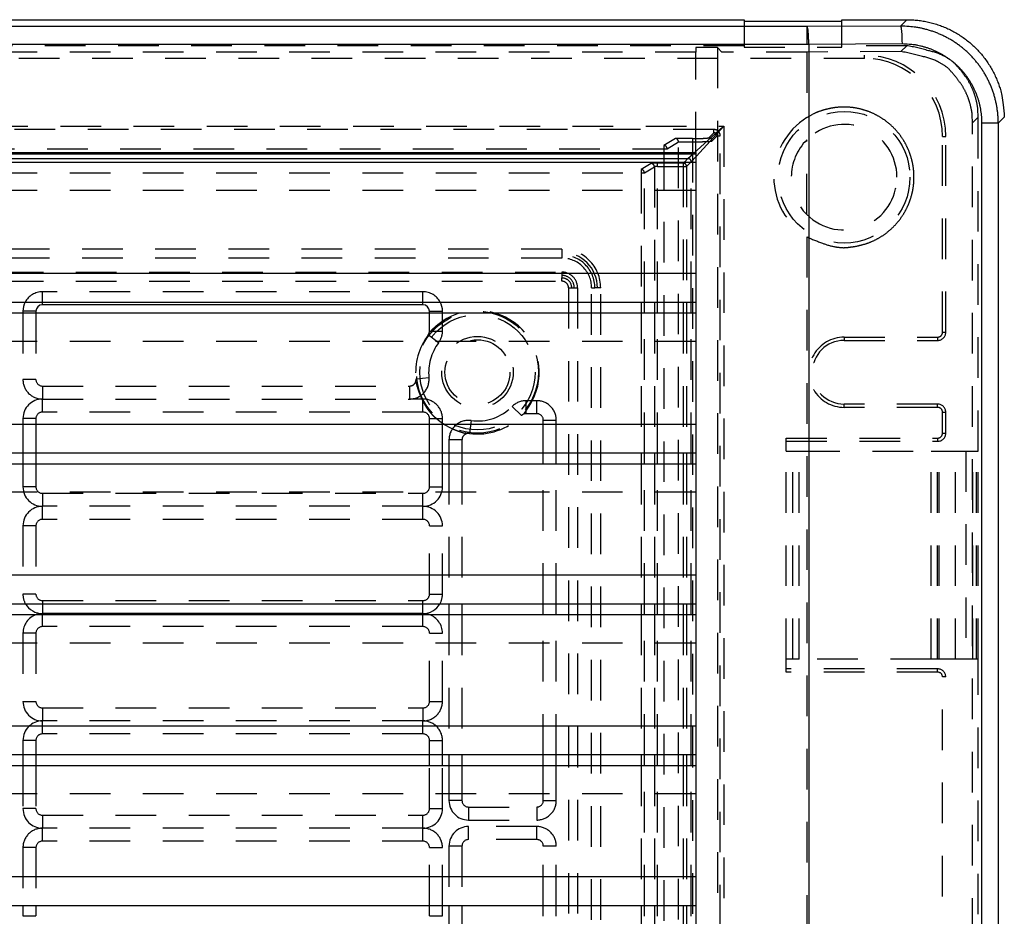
# Model space of a CAD drawing. Extents: x 4.4 to 23.4, y 0.5 to 15.
# Tile 14 of 19: x 8.7 to 11.7, y 6.3 to 9.1. Entities that reach past the tile are written whole.
import ezdxf

# ---------------------------------------------------------------- set-up
doc = ezdxf.new("R2010")
doc.units = 0
doc.linetypes.add('HIDDEN', pattern=[0.1875, 0.125, -0.0625])
doc.layers.add('ACSRY', color=30, linetype='CONTINUOUS')

msp = doc.modelspace()

# ---------------------------------------------------------------- linework, layer by layer
at = {"layer": 'ACSRY', "color": 30, "linetype": 'CONTINUOUS'}
for p, q in [((4.6542, 9.079), (10.9196, 9.079)), ((11.1135, 9.058), (4.9608, 9.058)), ((10.9196, 9.079), (10.9196, 9.0748)), ((10.9196, 9.0748), (11.2196, 9.0748)), ((11.4003, 9.0593), (11.1135, 9.058)), ((11.1135, 9.0031), (11.1135, 9.058)), ((11.2196, 9.0748), (11.2196, 9.079)), ((11.2196, 9.079), (11.42, 9.079)), ((11.42, 9.079), (11.4003, 9.0593)), ((11.1135, 9.0031), (4.9608, 9.0031)), ((11.1183, 9.0031), (11.1135, 9.0031)), ((11.4051, 9.0044), (11.1183, 9.0031)), ((11.1183, 9.0031), (11.1183, 2.8609)), ((11.701, 8.7609), (11.6509, 8.7609)), ((11.6509, 3.1032), (11.6509, 8.7609)), ((11.7196, 8.7794), (11.701, 8.7609)), ((11.701, 8.7609), (11.701, 3.1032)), ((6.2271, 8.6702), (10.7711, 8.6702)), ((8.0681, 8.666), (10.7711, 8.666)), ((10.747, 8.6519), (10.7625, 8.666)), ((10.7711, 8.6702), (10.7711, 8.2978)), ((8.0681, 8.6519), (10.747, 8.6519)), ((8.0681, 8.6408), (10.7711, 8.6408)), ((10.747, 8.6519), (10.7359, 8.6408)), ((10.757, 8.6419), (10.7559, 8.6408)), ((10.7711, 8.6574), (10.757, 8.6419)), ((10.757, 8.6408), (10.757, 8.6419)), ((10.7711, 8.2978), (5.8547, 8.2978)), ((8.0681, 8.2101), (10.7711, 8.2101)), ((8.7621, 8.202), (8.7621, 8.2101)), ((9.9321, 8.202), (9.9321, 8.2101)), ((10.603, 8.2101), (10.603, 8.1768)), ((10.613, 8.1768), (10.613, 8.2101)), ((10.6438, 8.2101), (10.6438, 8.1768)), ((10.6537, 8.1768), (10.6537, 8.2101)), ((10.7326, 8.2101), (10.7326, 8.1768)), ((10.7426, 8.2101), (10.7426, 8.1768)), ((10.757, 8.1768), (10.757, 8.2101)), ((10.7711, 8.2101), (10.7711, 7.8338)), ((8.0681, 8.1768), (10.7711, 8.1768)), ((8.7421, 8.182), (8.7021, 8.182)), ((8.7021, 8.182), (8.7021, 8.1768)), ((8.7421, 8.182), (8.7421, 8.1768)), ((9.9321, 8.202), (8.7621, 8.202)), ((9.9521, 8.1768), (9.9521, 8.182)), ((9.9521, 8.182), (9.9921, 8.182)), ((9.9921, 8.1768), (9.9921, 8.182)), ((10.7711, 7.8338), (5.3907, 7.8338)), ((8.0681, 7.7461), (10.7711, 7.7461)), ((8.7021, 7.7461), (8.7021, 7.7128)), ((8.7421, 7.7461), (8.7421, 7.7128)), ((9.9521, 7.7128), (9.9521, 7.7461)), ((9.9921, 7.7128), (9.9921, 7.7461)), ((10.0121, 7.7461), (10.0121, 7.7128)), ((10.0521, 7.7461), (10.0521, 7.7128)), ((10.3021, 7.7128), (10.3021, 7.7461)), ((10.3421, 7.7128), (10.3421, 7.7461)), ((10.603, 7.7461), (10.603, 7.7128)), ((10.613, 7.7128), (10.613, 7.7461)), ((10.6438, 7.7461), (10.6438, 7.7128)), ((10.6537, 7.7128), (10.6537, 7.7461)), ((10.7326, 7.7461), (10.7326, 7.7128)), ((10.7426, 7.7461), (10.7426, 7.7128)), ((10.757, 7.7128), (10.757, 7.7461)), ((10.7711, 7.7461), (10.7711, 7.3698)), ((8.0681, 7.7128), (10.7711, 7.7128)), ((10.7711, 7.3698), (5.3031, 7.3698)), ((8.0681, 7.2821), (10.7711, 7.2821)), ((8.7621, 7.2821), (8.7621, 7.252)), ((9.9321, 7.252), (9.9321, 7.2821)), ((10.0121, 7.2821), (10.0121, 7.2488)), ((10.0521, 7.2821), (10.0521, 7.2488)), ((10.3021, 7.2488), (10.3021, 7.2821)), ((10.3421, 7.2488), (10.3421, 7.2821)), ((10.603, 7.2821), (10.603, 7.2488)), ((10.613, 7.2488), (10.613, 7.2821)), ((10.6438, 7.2821), (10.6438, 7.2488)), ((10.6537, 7.2488), (10.6537, 7.2821)), ((10.7326, 7.2821), (10.7326, 7.2488)), ((10.7426, 7.2821), (10.7426, 7.2488)), ((10.757, 7.2488), (10.757, 7.2821)), ((10.7711, 7.2821), (10.7711, 6.9058)), ((8.0681, 7.2488), (10.7711, 7.2488)), ((9.9321, 7.252), (8.7621, 7.252)), ((8.7621, 7.2488), (8.7621, 7.252)), ((9.9321, 7.2488), (9.9321, 7.252)), ((10.7711, 6.9058), (5.3031, 6.9058)), ((8.0681, 6.8181), (10.7711, 6.8181)), ((8.7021, 6.8181), (8.7021, 6.7848)), ((8.7421, 6.8181), (8.7421, 6.7848)), ((9.9521, 6.7848), (9.9521, 6.8181)), ((9.9921, 6.7848), (9.9921, 6.8181)), ((10.0121, 6.8181), (10.0121, 6.7848)), ((10.0521, 6.8181), (10.0521, 6.7848)), ((10.3021, 6.7848), (10.3021, 6.8181)), ((10.3421, 6.7848), (10.3421, 6.8181)), ((10.603, 6.8181), (10.603, 6.7848)), ((10.613, 6.7848), (10.613, 6.8181)), ((10.6438, 6.8181), (10.6438, 6.7848)), ((10.6537, 6.7848), (10.6537, 6.8181)), ((10.7326, 6.8181), (10.7326, 6.7848)), ((10.7426, 6.8181), (10.7426, 6.7848)), ((10.757, 6.7848), (10.757, 6.8181)), ((10.7711, 6.8181), (10.7711, 6.4418)), ((8.0681, 6.7848), (10.7711, 6.7848)), ((10.7711, 6.4418), (5.3031, 6.4418)), ((8.0681, 6.3541), (10.7711, 6.3541)), ((8.7021, 6.3541), (8.7021, 6.322)), ((8.7421, 6.3541), (8.7421, 6.322)), ((9.9521, 6.322), (9.9521, 6.3541)), ((9.9921, 6.322), (9.9921, 6.3541)), ((10.0121, 6.3541), (10.0121, 6.3208)), ((10.0521, 6.3541), (10.0521, 6.3208)), ((10.3021, 6.3208), (10.3021, 6.3541)), ((10.3421, 6.3208), (10.3421, 6.3541)), ((10.603, 6.3541), (10.603, 6.3208)), ((10.613, 6.3208), (10.613, 6.3541)), ((10.6438, 6.3541), (10.6438, 6.3208)), ((10.6537, 6.3208), (10.6537, 6.3541)), ((10.7326, 6.3541), (10.7326, 6.3208)), ((10.7426, 6.3541), (10.7426, 6.3208)), ((10.757, 6.3208), (10.757, 6.3541)), ((10.7711, 6.3541), (10.7711, 5.9778)), ((8.7021, 6.322), (8.7421, 6.322)), ((9.9521, 6.322), (9.9921, 6.322))]:
    msp.add_line(p, q, dxfattribs=at)
at = {"layer": 'ACSRY', "color": 30, "linetype": 'HIDDEN'}
for p, q in [((10.9196, 9.0748), (10.9196, 8.9947)), ((11.2196, 8.9947), (11.2196, 9.0748)), ((10.9196, 8.9989), (4.6544, 8.9989)), ((10.7711, 8.9931), (10.7711, 8.9794)), ((10.8373, 8.9931), (10.7711, 8.9931)), ((10.8511, 8.9794), (10.8373, 8.9931)), ((10.8373, 8.9931), (10.8373, 2.8709)), ((10.9196, 8.9947), (11.2196, 8.9947)), ((11.4198, 8.9989), (11.2196, 8.9989)), ((11.4016, 8.9807), (11.4198, 8.9989)), ((10.7711, 8.9794), (8.0681, 8.9794)), ((10.7711, 8.6702), (10.7711, 8.9794)), ((11.1124, 8.9794), (10.8511, 8.9794)), ((11.4016, 8.9807), (11.1124, 8.9794)), ((11.1124, 8.9794), (11.1124, 8.7779)), ((11.2896, 8.96), (11.2896, 8.97)), ((11.2896, 8.96), (4.7846, 8.96)), ((5.2173, 8.7518), (10.8569, 8.7518)), ((10.7625, 8.666), (10.8569, 8.7518)), ((10.8569, 8.7518), (10.7711, 8.6574)), ((10.8569, 8.7518), (10.8569, 3.1122)), ((11.6395, 8.7792), (11.6223, 8.762)), ((11.6223, 3.102), (11.6223, 8.762)), ((11.6395, 7.752), (11.6395, 8.7792)), ((10.8264, 8.7413), (5.2478, 8.7413)), ((10.8264, 8.7313), (10.811, 8.7159)), ((10.8364, 8.7213), (10.821, 8.7059)), ((10.8264, 8.7313), (10.8264, 8.7413)), ((10.8364, 8.7213), (10.8464, 8.7213)), ((10.8464, 3.1427), (10.8464, 8.7213)), ((11.5296, 8.72), (11.5396, 8.72)), ((11.5296, 8.1175), (11.5296, 8.72)), ((11.5396, 8.1175), (11.5396, 8.72)), ((10.7087, 8.7134), (10.6728, 8.6919)), ((10.6728, 8.6919), (10.6728, 8.6819)), ((10.6828, 8.6819), (10.7179, 8.7029)), ((10.7611, 8.7134), (10.7087, 8.7134)), ((10.7179, 8.7034), (10.7611, 8.7034)), ((10.7179, 3.1611), (10.7179, 8.7029)), ((10.7611, 8.7134), (10.7611, 8.7034)), ((10.7611, 8.7034), (10.7611, 3.1606)), ((11.1124, 8.4794), (11.1124, 8.7096)), ((5.4014, 8.6819), (10.6728, 8.6819)), ((10.6728, 8.6819), (10.6828, 8.6819)), ((10.6728, 8.6819), (10.6728, 3.1821)), ((10.6338, 8.6365), (10.603, 8.6181)), ((10.7326, 8.6375), (10.6537, 8.6375)), ((10.6537, 8.6275), (10.6537, 8.6375)), ((10.7359, 8.6408), (10.7326, 8.6375)), ((10.7326, 8.6375), (10.7326, 8.6275)), ((10.7559, 8.6408), (10.7426, 8.6275)), ((10.757, 8.2101), (10.757, 8.6408)), ((5.4712, 8.6081), (10.603, 8.6081)), ((10.603, 8.6181), (10.603, 8.6081)), ((10.603, 8.6081), (10.613, 8.6081)), ((10.603, 8.6081), (10.603, 8.2101)), ((10.613, 8.6081), (10.6438, 8.6265)), ((10.613, 8.2101), (10.613, 8.6081)), ((10.6438, 8.6265), (10.6438, 8.2101)), ((10.6537, 8.6275), (10.7326, 8.6275)), ((10.6537, 8.2101), (10.6537, 8.6275)), ((10.7326, 8.6275), (10.7426, 8.6275)), ((10.7326, 8.6275), (10.7326, 8.2101)), ((10.7426, 8.6275), (10.7426, 8.2101)), ((10.7711, 8.5531), (8.0681, 8.5531)), ((11.1124, 8.4112), (11.1124, 3.4529)), ((10.3591, 8.3735), (5.7151, 8.3735)), ((10.3591, 8.3735), (10.3591, 8.3635)), ((10.3591, 8.3635), (10.3591, 8.3556)), ((10.3591, 8.3456), (5.7151, 8.3456)), ((10.3591, 8.3556), (10.3591, 8.3456)), ((5.7151, 8.3024), (10.3591, 8.3024)), ((10.3591, 8.3024), (10.3591, 8.2924)), ((10.7711, 8.2978), (10.7711, 8.2101)), ((5.7151, 8.2745), (10.3591, 8.2745)), ((10.3591, 8.2924), (10.3591, 8.2845)), ((10.3591, 8.2745), (10.3591, 8.2845)), ((8.7621, 8.2101), (8.7621, 8.242)), ((9.9321, 8.242), (8.7621, 8.242)), ((9.9321, 8.2101), (9.9321, 8.242)), ((10.3796, 8.254), (10.3896, 8.254)), ((10.3796, 8.254), (10.3796, 3.61)), ((10.3896, 8.254), (10.3975, 8.254)), ((10.3975, 8.254), (10.4075, 8.254)), ((10.4075, 8.254), (10.4075, 3.61)), ((10.4507, 8.254), (10.4607, 8.254)), ((10.4507, 3.61), (10.4507, 8.254)), ((10.4686, 8.254), (10.4607, 8.254)), ((10.4786, 8.254), (10.4686, 8.254)), ((10.4786, 3.61), (10.4786, 8.254)), ((8.7021, 8.1768), (8.7021, 7.972)), ((8.7421, 8.1768), (8.7421, 7.972)), ((9.9521, 8.1212), (9.9521, 8.1768)), ((9.9921, 8.1212), (9.9921, 8.1768)), ((10.603, 8.1768), (10.603, 7.7461)), ((10.613, 7.7461), (10.613, 8.1768)), ((10.6438, 8.1768), (10.6438, 7.7461)), ((10.6537, 7.7461), (10.6537, 8.1768)), ((10.7326, 8.1768), (10.7326, 7.7461)), ((10.7426, 8.1768), (10.7426, 7.7461)), ((10.757, 7.7461), (10.757, 8.1768)), ((9.9521, 8.1212), (9.9921, 8.1212)), ((11.5296, 8.1175), (11.5396, 8.1175)), ((10.7711, 8.0891), (8.0681, 8.0891)), ((9.98, 8.085), (9.9481, 8.1091)), ((11.2271, 8.1025), (11.2271, 8.0925)), ((11.2271, 8.1025), (11.5146, 8.1025)), ((11.2271, 8.0925), (11.5146, 8.0925)), ((11.5146, 8.1025), (11.5146, 8.0925)), ((8.7421, 7.972), (8.7021, 7.972)), ((9.9107, 7.9742), (9.9505, 7.9784)), ((8.7621, 7.952), (9.8908, 7.952)), ((8.7621, 7.952), (8.7621, 7.912)), ((9.8908, 7.952), (9.8908, 7.912)), ((8.7621, 7.872), (8.7621, 7.912)), ((8.7621, 7.912), (9.8908, 7.912)), ((9.9321, 7.912), (9.8908, 7.912)), ((9.9321, 7.872), (9.9321, 7.912)), ((10.2491, 7.867), (10.2491, 7.907)), ((10.2821, 7.907), (10.2491, 7.907)), ((10.2821, 7.867), (10.2821, 7.907)), ((9.9321, 7.872), (8.7621, 7.872)), ((10.2349, 7.8611), (10.2064, 7.8892)), ((11.5146, 7.8965), (11.2271, 7.8965)), ((11.2271, 7.8865), (11.2271, 7.8965)), ((11.5146, 7.8865), (11.2271, 7.8865)), ((11.5146, 7.8865), (11.5146, 7.8965)), ((11.5296, 7.8715), (11.5396, 7.8715)), ((11.5296, 7.807), (11.5296, 7.8715)), ((11.5396, 7.807), (11.5396, 7.8715)), ((8.7421, 7.852), (8.7021, 7.852)), ((8.7021, 7.852), (8.7021, 7.7461)), ((8.7421, 7.852), (8.7421, 7.7461)), ((9.9521, 7.7461), (9.9521, 7.852)), ((9.9521, 7.852), (9.9921, 7.852)), ((9.9921, 7.7461), (9.9921, 7.852)), ((10.08, 7.8458), (10.0747, 7.8061)), ((10.2821, 7.867), (10.2491, 7.867)), ((10.3021, 7.7461), (10.3021, 7.847)), ((10.3021, 7.847), (10.3421, 7.847)), ((10.3421, 7.7461), (10.3421, 7.847)), ((10.7711, 7.8338), (10.7711, 7.7461)), ((10.0521, 7.7863), (10.0121, 7.7863)), ((10.0121, 7.7863), (10.0121, 7.7461)), ((10.0521, 7.7863), (10.0521, 7.7461)), ((11.0491, 7.752), (11.0491, 7.792)), ((11.0491, 7.792), (11.5146, 7.792)), ((11.0491, 7.782), (11.5146, 7.782)), ((11.5146, 7.792), (11.5146, 7.782)), ((11.5296, 7.807), (11.5396, 7.807)), ((11.0491, 7.752), (11.0691, 7.752)), ((11.0491, 7.112), (11.0491, 7.752)), ((11.0691, 7.752), (11.0891, 7.752)), ((11.0691, 7.112), (11.0691, 7.752)), ((11.0891, 7.752), (11.4946, 7.752)), ((11.0891, 7.112), (11.0891, 7.752)), ((11.4946, 7.752), (11.5143, 7.752)), ((11.4946, 7.112), (11.4946, 7.752)), ((11.5143, 7.752), (11.519, 7.752)), ((11.5143, 7.112), (11.5143, 7.752)), ((11.519, 7.752), (11.5693, 7.752)), ((11.519, 7.112), (11.519, 7.752)), ((11.5693, 7.752), (11.6331, 7.752)), ((11.5693, 7.112), (11.5693, 7.752)), ((11.6016, 7.752), (11.6016, 7.112)), ((11.6231, 7.112), (11.6231, 7.752)), ((11.6338, 7.752), (11.6395, 7.752)), ((11.6338, 7.112), (11.6338, 7.752)), ((11.6395, 7.112), (11.6395, 7.752)), ((8.7021, 7.7128), (8.7021, 7.642)), ((8.7421, 7.7128), (8.7421, 7.642)), ((9.9521, 7.642), (9.9521, 7.7128)), ((9.9921, 7.642), (9.9921, 7.7128)), ((10.0121, 7.7128), (10.0121, 7.2821)), ((10.0521, 7.7128), (10.0521, 7.2821)), ((10.3021, 7.2821), (10.3021, 7.7128)), ((10.3421, 7.2821), (10.3421, 7.7128)), ((10.603, 7.7128), (10.603, 7.2821)), ((10.613, 7.2821), (10.613, 7.7128)), ((10.6438, 7.7128), (10.6438, 7.2821)), ((10.6537, 7.2821), (10.6537, 7.7128)), ((10.7326, 7.7128), (10.7326, 7.2821)), ((10.7426, 7.7128), (10.7426, 7.2821)), ((10.757, 7.2821), (10.757, 7.7128)), ((8.7421, 7.642), (8.7021, 7.642)), ((9.9521, 7.642), (9.9921, 7.642)), ((10.7711, 7.6251), (8.0681, 7.6251)), ((8.7621, 7.622), (9.9321, 7.622)), ((8.7621, 7.622), (8.7621, 7.582)), ((9.9321, 7.582), (9.9321, 7.622)), ((9.9321, 7.582), (8.7621, 7.582)), ((8.7621, 7.542), (8.7621, 7.582)), ((9.9321, 7.542), (9.9321, 7.582)), ((9.9321, 7.542), (8.7621, 7.542)), ((8.7421, 7.522), (8.7021, 7.522)), ((8.7021, 7.522), (8.7021, 7.312)), ((8.7421, 7.522), (8.7421, 7.312)), ((9.9521, 7.312), (9.9521, 7.522)), ((9.9521, 7.522), (9.9921, 7.522)), ((9.9921, 7.312), (9.9921, 7.522)), ((10.7711, 7.3698), (10.7711, 7.2821)), ((8.7421, 7.312), (8.7021, 7.312)), ((9.9521, 7.312), (9.9921, 7.312)), ((8.7621, 7.292), (9.9321, 7.292)), ((8.7621, 7.292), (8.7621, 7.2821)), ((9.9321, 7.2821), (9.9321, 7.292)), ((8.7621, 7.212), (8.7621, 7.2488)), ((9.9321, 7.212), (9.9321, 7.2488)), ((10.0121, 7.2488), (10.0121, 6.8181)), ((10.0521, 7.2488), (10.0521, 6.8181)), ((10.3021, 6.8181), (10.3021, 7.2488)), ((10.3421, 6.8181), (10.3421, 7.2488)), ((10.603, 7.2488), (10.603, 6.8181)), ((10.613, 6.8181), (10.613, 7.2488)), ((10.6438, 7.2488), (10.6438, 6.8181)), ((10.6537, 6.8181), (10.6537, 7.2488)), ((10.7326, 7.2488), (10.7326, 6.8181)), ((10.7426, 7.2488), (10.7426, 6.8181)), ((10.757, 6.8181), (10.757, 7.2488)), ((9.9321, 7.212), (8.7621, 7.212)), ((8.7421, 7.192), (8.7021, 7.192)), ((8.7021, 7.192), (8.7021, 6.982)), ((8.7421, 7.192), (8.7421, 6.982)), ((9.9521, 6.982), (9.9521, 7.192)), ((9.9521, 7.192), (9.9921, 7.192)), ((9.9921, 6.982), (9.9921, 7.192)), ((10.7711, 7.1611), (8.0681, 7.1611)), ((11.0491, 7.072), (11.0491, 7.112)), ((11.0691, 7.112), (11.0491, 7.112)), ((11.0891, 7.112), (11.0691, 7.112)), ((11.4946, 7.112), (11.0891, 7.112)), ((11.5143, 7.112), (11.4946, 7.112)), ((11.519, 7.112), (11.5143, 7.112)), ((11.5693, 7.112), (11.519, 7.112)), ((11.6331, 7.112), (11.5693, 7.112)), ((11.6395, 7.112), (11.6338, 7.112)), ((11.6395, 4.752), (11.6395, 7.112)), ((11.5146, 7.082), (11.0491, 7.082)), ((11.5146, 7.072), (11.0491, 7.072)), ((11.5146, 7.072), (11.5146, 7.082)), ((11.5396, 7.057), (11.5296, 7.057)), ((11.5296, 4.807), (11.5296, 7.057)), ((8.7021, 6.982), (8.7421, 6.982)), ((9.9521, 6.982), (9.9921, 6.982)), ((8.7621, 6.962), (9.9321, 6.962)), ((8.7621, 6.962), (8.7621, 6.922)), ((9.9321, 6.962), (9.9321, 6.922)), ((9.9321, 6.922), (8.7621, 6.922)), ((8.7621, 6.882), (8.7621, 6.922)), ((9.9321, 6.882), (9.9321, 6.922)), ((10.7711, 6.9058), (10.7711, 6.8181)), ((9.9321, 6.882), (8.7621, 6.882)), ((8.7421, 6.862), (8.7021, 6.862)), ((8.7021, 6.862), (8.7021, 6.8181)), ((8.7421, 6.862), (8.7421, 6.8181)), ((9.9521, 6.8181), (9.9521, 6.862)), ((9.9521, 6.862), (9.9921, 6.862)), ((9.9921, 6.8181), (9.9921, 6.862)), ((8.7021, 6.7848), (8.7021, 6.652)), ((8.7421, 6.7848), (8.7421, 6.652)), ((9.9521, 6.652), (9.9521, 6.7848)), ((9.9921, 6.652), (9.9921, 6.7848)), ((10.0121, 6.7848), (10.0121, 6.677)), ((10.0521, 6.7848), (10.0521, 6.677)), ((10.3021, 6.677), (10.3021, 6.7848)), ((10.3421, 6.677), (10.3421, 6.7848)), ((10.603, 6.7848), (10.603, 6.3541)), ((10.613, 6.3541), (10.613, 6.7848)), ((10.6438, 6.7848), (10.6438, 6.3541)), ((10.6537, 6.3541), (10.6537, 6.7848)), ((10.7326, 6.7848), (10.7326, 6.3541)), ((10.7426, 6.7848), (10.7426, 6.3541)), ((10.757, 6.3541), (10.757, 6.7848)), ((10.7711, 6.6971), (8.0681, 6.6971)), ((10.0521, 6.677), (10.0121, 6.677)), ((10.3021, 6.677), (10.3421, 6.677)), ((8.7421, 6.652), (8.7021, 6.652)), ((8.7621, 6.632), (9.9321, 6.632)), ((8.7621, 6.632), (8.7621, 6.592)), ((9.9321, 6.592), (9.9321, 6.632)), ((9.9521, 6.652), (9.9921, 6.652)), ((10.0721, 6.657), (10.2821, 6.657)), ((10.0721, 6.657), (10.0721, 6.617)), ((10.2821, 6.657), (10.2821, 6.617)), ((10.0721, 6.617), (10.2821, 6.617)), ((9.9321, 6.592), (8.7621, 6.592)), ((8.7621, 6.552), (8.7621, 6.592)), ((9.9321, 6.552), (9.9321, 6.592)), ((10.0721, 6.557), (10.0721, 6.597)), ((10.2821, 6.597), (10.0721, 6.597)), ((10.2821, 6.557), (10.2821, 6.597)), ((9.9321, 6.552), (8.7621, 6.552)), ((10.2821, 6.557), (10.0721, 6.557)), ((8.7421, 6.532), (8.7021, 6.532)), ((8.7021, 6.532), (8.7021, 6.3541)), ((8.7421, 6.532), (8.7421, 6.3541)), ((9.9521, 6.3541), (9.9521, 6.532)), ((9.9521, 6.532), (9.9921, 6.532)), ((9.9921, 6.3541), (9.9921, 6.532)), ((10.0521, 6.537), (10.0121, 6.537)), ((10.0121, 6.537), (10.0121, 6.3541)), ((10.0521, 6.537), (10.0521, 6.3541)), ((10.3021, 6.3541), (10.3021, 6.537)), ((10.3421, 6.537), (10.3021, 6.537)), ((10.3421, 6.3541), (10.3421, 6.537)), ((10.7711, 6.4418), (10.7711, 6.3541)), ((10.0121, 6.3208), (10.0121, 5.8901)), ((10.0521, 6.3208), (10.0521, 5.8901)), ((10.3021, 5.8901), (10.3021, 6.3208)), ((10.3421, 5.8901), (10.3421, 6.3208)), ((10.603, 6.3208), (10.603, 5.8901)), ((10.613, 5.8901), (10.613, 6.3208)), ((10.6438, 6.3208), (10.6438, 5.8901)), ((10.6537, 5.8901), (10.6537, 6.3208)), ((10.7326, 6.3208), (10.7326, 5.8901)), ((10.7426, 6.3208), (10.7426, 5.8901)), ((10.757, 5.8901), (10.757, 6.3208))]:
    msp.add_line(p, q, dxfattribs=at)
at = {"layer": 'ACSRY', "color": 30, "linetype": 'CONTINUOUS'}
for points in [[(11.1183, 9.0031), (11.1182, 9.0096, 0.002923), (11.1181, 9.0161, 0.002642), (11.1179, 9.0227, 0.002873), (11.1176, 9.0292, 0.003973), (11.1172, 9.0354, 0.003897), (11.1168, 9.0409, 0.002237), (11.1164, 9.0457, 0.006628), (11.1157, 9.0501, 0.019605), (11.1148, 9.0541, 0.024137), (11.1135, 9.058, 0.023546)], [(11.4003, 9.0593), (11.4009, 9.0586, -0.155035), (11.4015, 9.0571, -0.042618), (11.402, 9.0547, -0.021103), (11.4026, 9.0514, -0.014765), (11.4031, 9.047, -0.007664), (11.4036, 9.0423, -0.003086), (11.4041, 9.0374, -0.006549), (11.4044, 9.0305, -0.007866), (11.4048, 9.0194, -0.003465), (11.4051, 9.0044, -0.001746)], [(11.701, 8.7609), (11.7008, 8.7727, 0.009817), (11.7001, 8.7844, 0.009871), (11.6989, 8.7961, 0.009837), (11.6973, 8.8078, 0.009773), (11.6952, 8.8194, 0.00975), (11.6926, 8.8309, 0.009746), (11.6896, 8.8424, 0.009754), (11.6862, 8.8536, 0.009777), (11.6823, 8.8648, 0.009825), (11.678, 8.8757, 0.009906), (11.6732, 8.8865, 0.009944), (11.6681, 8.8971, 0.009944), (11.6624, 8.9075, 0.009909), (11.6564, 8.9176, 0.009832), (11.65, 8.9275, 0.009791), (11.6433, 8.9372, 0.009774), (11.6361, 8.9465, 0.009771), (11.6286, 8.9556, 0.00978), (11.6207, 8.9643, 0.009814), (11.6125, 8.9728, 0.00988), (11.604, 8.9809, 0.009892), (11.5951, 8.9887, 0.009847), (11.586, 8.9961, 0.00981), (11.5766, 9.0031, 0.009777), (11.5669, 9.0098, 0.009729), (11.5569, 9.0161, 0.009665), (11.5467, 9.0219, 0.009759), (11.5363, 9.0274, 0.00999), (11.5257, 9.0325, 0.009748), (11.5149, 9.0371, 0.009143), (11.504, 9.0413, 0.010019), (11.4928, 9.0451, 0.011806), (11.4812, 9.0484, 0.008963), (11.4702, 9.0513, 0.00312), (11.4601, 9.0537, 0.012516), (11.4471, 9.0558, 0.02166), (11.4269, 9.0577, 0.010616), (11.4003, 9.0593, 0.005603)], [(11.42, 9.079), (11.4369, 9.0785, -0.01378), (11.4536, 9.0771, -0.013922), (11.4703, 9.0748, -0.013904), (11.4867, 9.0715, -0.013876), (11.503, 9.0673, -0.013929), (11.519, 9.0622, -0.014029), (11.5347, 9.0562, -0.014045), (11.55, 9.0494, -0.013999), (11.5649, 9.0417, -0.013938), (11.5794, 9.0331, -0.013856), (11.5934, 9.0238, -0.013854), (11.6069, 9.0137, -0.013931), (11.6197, 9.0029, -0.013987), (11.6319, 8.9913, -0.01405), (11.6435, 8.9791, -0.014158), (11.6543, 8.9663, -0.014284), (11.6644, 8.9528, -0.013821), (11.6737, 8.9388, -0.012887), (11.6823, 8.9245, -0.014168), (11.69, 8.9094, -0.016928), (11.6969, 8.8936, -0.013004), (11.7028, 8.8784, -0.004701), (11.7078, 8.8645, -0.01817), (11.7121, 8.8461, -0.031252), (11.7161, 8.8174, -0.015277), (11.7196, 8.7794, -0.008034)], [(11.6509, 8.7609), (11.6507, 8.7705, 0.009825), (11.6501, 8.7801, 0.00988), (11.6492, 8.7897, 0.009847), (11.6479, 8.7992, 0.009785), (11.6461, 8.8087, 0.009763), (11.6441, 8.8181, 0.009761), (11.6416, 8.8274, 0.009769), (11.6388, 8.8366, 0.009794), (11.6356, 8.8457, 0.009842), (11.6321, 8.8547, 0.009924), (11.6282, 8.8635, 0.009963), (11.624, 8.8722, 0.009964), (11.6194, 8.8806, 0.009929), (11.6145, 8.8889, 0.009852), (11.6093, 8.897, 0.009811), (11.6037, 8.9048, 0.009794), (11.5979, 8.9125, 0.009791), (11.5917, 8.9199, 0.009799), (11.5853, 8.927, 0.009833), (11.5786, 8.9339, 0.009899), (11.5716, 8.9405, 0.00991), (11.5644, 8.9469, 0.009864), (11.5569, 8.9529, 0.009826), (11.5492, 8.9587, 0.009792), (11.5413, 8.9641, 0.009743), (11.5331, 8.9692, 0.009678), (11.5248, 8.974, 0.009771), (11.5163, 8.9785, 0.01), (11.5076, 8.9826, 0.009757), (11.4988, 8.9864, 0.00915), (11.4899, 8.9898, 0.010025), (11.4808, 8.9929, 0.011812), (11.4712, 8.9956, 0.008966), (11.4622, 8.998, 0.00312), (11.454, 8.9999, 0.012517), (11.4434, 9.0016, 0.021654), (11.4268, 9.0031, 0.01061), (11.4051, 9.0044, 0.0056)], [(10.757, 8.6419), (10.757, 8.6432, 0.034617), (10.7567, 8.6444, 0.030262), (10.7563, 8.6456, 0.030938), (10.7557, 8.6468, 0.038741), (10.755, 8.648, 0.032372), (10.7541, 8.649, 0.016605), (10.7532, 8.6499, 0.04116), (10.7519, 8.6507, 0.069462), (10.7498, 8.6513, 0.03734), (10.747, 8.6519, 0.019887)]]:
    msp.add_lwpolyline(points, format="xyb", dxfattribs=at)
at = {"layer": 'ACSRY', "color": 30, "linetype": 'HIDDEN'}
for points in [[(11.6395, 8.7792), (11.6383, 8.8033, 0.033998), (11.634, 8.8281, 0.027315), (11.6267, 8.8536, 0.028524), (11.6155, 8.8792, 0.038271), (11.5997, 8.9042, 0.030927), (11.5821, 8.9274, 0.013437), (11.5635, 8.9479, 0.042798), (11.5349, 8.9664, 0.076023), (11.4863, 8.9834, 0.03882), (11.4198, 8.9989, 0.019466)], [(11.6223, 8.762), (11.6211, 8.7861, 0.03417), (11.6168, 8.8108, 0.027476), (11.6094, 8.8363, 0.028705), (11.5981, 8.8619, 0.03852), (11.5823, 8.8868, 0.031117), (11.5646, 8.9099, 0.013514), (11.546, 8.9304, 0.043014), (11.5173, 8.9487, 0.076203), (11.4684, 8.9655, 0.038793), (11.4016, 8.9807, 0.019425)], [(11.1124, 8.7779), (11.1312, 8.7884, -0.030418), (11.1519, 8.7971, -0.026626), (11.1746, 8.8039, -0.025526), (11.1989, 8.8085, -0.028674), (11.2246, 8.8102, -0.029927), (11.2512, 8.8088, -0.030884), (11.2781, 8.8039, -0.031274), (11.3046, 8.7955, -0.032138), (11.33, 8.7835, -0.032371), (11.3538, 8.7684, -0.032433), (11.3752, 8.7505, -0.032251), (11.3938, 8.7303, -0.031508), (11.4094, 8.7084, -0.031161), (11.4218, 8.6854, -0.030117), (11.431, 8.662, -0.029042), (11.4373, 8.6388, -0.026961), (11.4408, 8.6164, -0.026947), (11.4419, 8.5945, -0.025236), (11.4408, 8.5726, -0.025244), (11.4373, 8.5502, -0.026976), (11.431, 8.527, -0.026952), (11.4218, 8.5036, -0.028937), (11.4094, 8.4807, -0.030145), (11.3938, 8.4588, -0.031544), (11.3751, 8.4386, -0.031401), (11.3538, 8.4206, -0.030914), (11.3302, 8.4054, -0.032835), (11.3046, 8.3935, -0.03674), (11.2775, 8.3854, -0.030721), (11.2512, 8.3802, -0.017386), (11.227, 8.3776, -0.036588), (11.1989, 8.3805, -0.058195), (11.1602, 8.3919, -0.032439), (11.1124, 8.4112, -0.018547)], [(10.8464, 8.7213), (10.8463, 8.7229, 0.019331), (10.8461, 8.7244, 0.019695), (10.8458, 8.7259, 0.019462), (10.8454, 8.7275, 0.019098), (10.8448, 8.7289, 0.018961), (10.8442, 8.7304, 0.018904), (10.8434, 8.7317, 0.019196), (10.8425, 8.733, 0.019875), (10.8416, 8.7343, 0.019794), (10.8405, 8.7354, 0.019167), (10.8394, 8.7365, 0.020863), (10.8381, 8.7374, 0.023926), (10.8368, 8.7383, 0.018168), (10.8355, 8.7391, 0.006545), (10.8342, 8.7397, 0.024489), (10.8326, 8.7403, 0.043041), (10.8299, 8.7408, 0.021225), (10.8264, 8.7413, 0.01106)], [(10.8264, 8.7313), (10.8272, 8.7312, -0.019327), (10.828, 8.7312, -0.019708), (10.8287, 8.731, -0.019492), (10.8295, 8.7308, -0.019144), (10.8302, 8.7305, -0.019022), (10.8309, 8.7302, -0.018978), (10.8316, 8.7298, -0.019282), (10.8323, 8.7294, -0.019973), (10.8329, 8.7289, -0.019898), (10.8335, 8.7284, -0.019271), (10.834, 8.7278, -0.020976), (10.8345, 8.7272, -0.024048), (10.8349, 8.7265, -0.018255), (10.8353, 8.7258, -0.006577), (10.8356, 8.7252, -0.024589), (10.8359, 8.7244, -0.043166), (10.8361, 8.7231, -0.021262), (10.8364, 8.7213, -0.011074)], [(10.6828, 8.6819), (10.6827, 8.6831, 0.034475), (10.6825, 8.6844, 0.030133), (10.6821, 8.6856, 0.030809), (10.6815, 8.6868, 0.03858), (10.6807, 8.6879, 0.032246), (10.6799, 8.689, 0.016535), (10.679, 8.6899, 0.041041), (10.6777, 8.6906, 0.069364), (10.6756, 8.6913, 0.037331), (10.6728, 8.6919, 0.019894)], [(10.7179, 8.7034), (10.7178, 8.7044, 0.01686), (10.7176, 8.7052, 0.018634), (10.7174, 8.7061, 0.019467), (10.7172, 8.7069, 0.019121), (10.7168, 8.7077, 0.019115), (10.7165, 8.7084, 0.019077), (10.7161, 8.7091, 0.019259), (10.7156, 8.7097, 0.019387), (10.7151, 8.7103, 0.019079), (10.7146, 8.7108, 0.018169), (10.7141, 8.7113, 0.019274), (10.7135, 8.7117, 0.021423), (10.7129, 8.7121, 0.01695), (10.7123, 8.7124, 0.00773), (10.7118, 8.7127, 0.021144), (10.7111, 8.7129, 0.035773), (10.7101, 8.7132, 0.018852), (10.7087, 8.7134, 0.010475)], [(10.811, 8.7159), (10.8108, 8.7157, -0.077227), (10.8104, 8.7156, -0.034847), (10.8099, 8.7155, -0.018654), (10.8093, 8.7153, -0.011752), (10.8085, 8.7152, -0.008017), (10.8075, 8.7151, -0.005927), (10.8065, 8.7149, -0.004514), (10.8053, 8.7148, -0.003594), (10.8039, 8.7147, -0.002909), (10.8025, 8.7146, -0.002423), (10.8009, 8.7144, -0.002058), (10.7992, 8.7143, -0.001798), (10.7974, 8.7142, -0.001582), (10.7955, 8.7141, -0.001417), (10.7935, 8.714, -0.001286), (10.7914, 8.7139, -0.001187), (10.7892, 8.7139, -0.001058), (10.7869, 8.7138, -0.000922), (10.7845, 8.7137, -0.000954), (10.7821, 8.7136, -0.001071), (10.7795, 8.7136, -0.000776), (10.7771, 8.7135, -0.000272), (10.7748, 8.7135, -0.00103), (10.7718, 8.7135, -0.001673), (10.7672, 8.7134, -0.000793), (10.7611, 8.7134, -0.000413)], [(10.7611, 8.7034), (10.7643, 8.7034, 0.000587), (10.7676, 8.7034, 0.000596), (10.7708, 8.7035, 0.000601), (10.774, 8.7035, 0.000608), (10.7771, 8.7035, 0.000624), (10.7803, 8.7036, 0.000647), (10.7833, 8.7036, 0.000674), (10.7863, 8.7037, 0.000703), (10.7892, 8.7037, 0.000738), (10.792, 8.7038, 0.000774), (10.7948, 8.7039, 0.000826), (10.7974, 8.704, 0.00089), (10.8, 8.704, 0.00097), (10.8024, 8.7041, 0.001063), (10.8047, 8.7042, 0.00119), (10.8068, 8.7043, 0.001349), (10.8089, 8.7045, 0.001492), (10.8108, 8.7046, 0.001593), (10.8125, 8.7047, 0.002046), (10.8141, 8.7048, 0.002983), (10.8156, 8.7049, 0.002914), (10.8168, 8.7051, 0.001213), (10.8179, 8.7052, 0.005417), (10.8189, 8.7053, 0.017212), (10.8199, 8.7056, 0.018049), (10.821, 8.7059, 0.015299)], [(10.811, 8.7159), (10.8122, 8.7158, -0.034612), (10.8134, 8.7156, -0.030258), (10.8147, 8.7152, -0.030934), (10.8159, 8.7146, -0.038738), (10.817, 8.7138, -0.032371), (10.818, 8.713, -0.016605), (10.8189, 8.7121, -0.041161), (10.8197, 8.7108, -0.069468), (10.8204, 8.7087, -0.037345), (10.821, 8.7059, -0.019889)], [(10.6537, 8.6375), (10.6522, 8.6375, 0.000966), (10.6508, 8.6375, 0.000994), (10.6493, 8.6375, 0.001006), (10.6479, 8.6374, 0.001021), (10.6465, 8.6374, 0.00106), (10.6451, 8.6374, 0.001114), (10.6438, 8.6373, 0.001211), (10.6425, 8.6373, 0.001357), (10.6413, 8.6373, 0.001493), (10.6402, 8.6372, 0.00161), (10.6392, 8.6372, 0.002013), (10.6382, 8.6371, 0.00277), (10.6373, 8.637, 0.002615), (10.6365, 8.637, 0.00107), (10.6358, 8.6369, 0.004606), (10.6352, 8.6368, 0.014144), (10.6345, 8.6367, 0.014174), (10.6338, 8.6365, 0.011519)], [(10.6438, 8.6265), (10.6437, 8.6278, 0.034481), (10.6434, 8.629, 0.030138), (10.6431, 8.6302, 0.030812), (10.6425, 8.6314, 0.038583), (10.6417, 8.6326, 0.032246), (10.6408, 8.6336, 0.016535), (10.6399, 8.6345, 0.041039), (10.6387, 8.6352, 0.069355), (10.6366, 8.6359, 0.037325), (10.6338, 8.6365, 0.01989)], [(10.7426, 8.6275), (10.7425, 8.6287, 0.034617), (10.7423, 8.6299, 0.030262), (10.7419, 8.6312, 0.030937), (10.7413, 8.6324, 0.03874), (10.7405, 8.6335, 0.032372), (10.7396, 8.6345, 0.016605), (10.7388, 8.6354, 0.04116), (10.7375, 8.6362, 0.069462), (10.7354, 8.6369, 0.03734), (10.7326, 8.6375, 0.019887)], [(10.613, 8.6081), (10.6129, 8.6093, 0.034477), (10.6127, 8.6105, 0.030134), (10.6123, 8.6118, 0.030809), (10.6117, 8.613, 0.038579), (10.6109, 8.6141, 0.032243), (10.6101, 8.6152, 0.016534), (10.6092, 8.616, 0.041037), (10.6079, 8.6168, 0.069356), (10.6058, 8.6175, 0.037327), (10.603, 8.6181, 0.019892)], [(10.6537, 8.6275), (10.653, 8.6275, 0.001908), (10.6522, 8.6275, 0.001962), (10.6515, 8.6275, 0.001987), (10.6508, 8.6275, 0.002021), (10.6501, 8.6274, 0.002101), (10.6494, 8.6274, 0.002211), (10.6488, 8.6274, 0.002405), (10.6481, 8.6273, 0.002697), (10.6475, 8.6273, 0.002967), (10.647, 8.6272, 0.0032), (10.6464, 8.6272, 0.003996), (10.6459, 8.6271, 0.005481), (10.6455, 8.627, 0.005151), (10.6451, 8.627, 0.002099), (10.6448, 8.6269, 0.009013), (10.6445, 8.6268, 0.027052), (10.6441, 8.6267, 0.025718), (10.6438, 8.6265, 0.019791)], [(9.9921, 8.1512), (9.9905, 8.1501, 0.002021), (9.989, 8.149, 0.002041), (9.9875, 8.1479, 0.00205), (9.9859, 8.1468, 0.002048), (9.9844, 8.1457, 0.002053), (9.9829, 8.1445, 0.00206), (9.9815, 8.1434, 0.002072), (9.98, 8.1423, 0.002086), (9.9786, 8.1411, 0.002019), (9.9771, 8.14, 0.00185), (9.9757, 8.1388, 0.001692), (9.9744, 8.1377, 0.001491), (9.973, 8.1366, 0.001385), (9.9717, 8.1354, 0.001333), (9.9704, 8.1343, 0.001397), (9.9691, 8.1332, 0.001575), (9.9679, 8.1321, 0.001687), (9.9667, 8.131, 0.001766), (9.9655, 8.13, 0.002003), (9.9643, 8.1289, 0.002322), (9.9632, 8.1278, 0.002231), (9.9621, 8.1268, 0.002205), (9.9612, 8.1259, 0.002534), (9.9601, 8.1248, 0.001091), (9.9585, 8.1232, 0.000362), (9.9565, 8.1212, 0.000432)], [(9.9565, 8.1212), (9.9561, 8.1209, -0.001433), (9.9558, 8.1205, -0.00155), (9.9555, 8.1202, -0.001645), (9.9552, 8.12, -0.001712), (9.9549, 8.1197, -0.001823), (9.9546, 8.1194, -0.00196), (9.9543, 8.1192, -0.002128), (9.9541, 8.119, -0.002306), (9.9538, 8.1187, -0.002602), (9.9536, 8.1185, -0.003035), (9.9533, 8.1184, -0.003322), (9.9531, 8.1182, -0.003267), (9.9529, 8.118, -0.002405), (9.9528, 8.1179, 0.00004), (9.9526, 8.1178, 0.002165), (9.9524, 8.1176, 0.004187), (9.9523, 8.1175, 0.00765), (9.9521, 8.1174, 0.013584), (9.952, 8.1173, 0.004107), (9.9519, 8.1171, -0.030636), (9.9518, 8.1171, -0.067104), (9.9517, 8.1171, -0.080246)], [(9.9097, 7.9655), (9.9098, 7.9655, -0.267434), (9.9098, 7.9655, -0.272386), (9.9099, 7.9653, -0.044044), (9.9099, 7.9651, -0.009908), (9.91, 7.9649, -0.000724), (9.9101, 7.9646, 0.004315), (9.9102, 7.9643, 0.00491), (9.9103, 7.964, 0.002018), (9.9104, 7.9636, -0.0005), (9.9106, 7.9632, -0.003023), (9.9107, 7.9628, -0.00394), (9.9108, 7.9624, -0.004153), (9.911, 7.9619, -0.00329), (9.9111, 7.9614, -0.001788), (9.9113, 7.9608, -0.000832), (9.9114, 7.9602, -0.00006), (9.9116, 7.9596, 0.000291), (9.9117, 7.959, 0.000365), (9.9119, 7.9584, 0.000409), (9.9121, 7.9578, 0.000442), (9.9123, 7.9571, 0.000494), (9.9124, 7.9564, 0.000587), (9.9126, 7.9557, 0.000685), (9.9128, 7.955, 0.000825), (9.913, 7.9543, 0.000774), (9.9133, 7.9536, 0.000535), (9.9135, 7.9528, 0.000291), (9.9137, 7.9521, -0.000013), (9.9139, 7.9513, -0.000048), (9.9141, 7.9505, 0.000152), (9.9144, 7.9497, 0.000321), (9.9146, 7.9489, 0.000507), (9.9149, 7.9481, 0.000602), (9.9151, 7.9472, 0.000638), (9.9154, 7.9463, 0.000666), (9.9156, 7.9455, 0.0007), (9.9159, 7.9446, 0.000717), (9.9162, 7.9437, 0.000731), (9.9165, 7.9428, 0.000741), (9.9168, 7.9419, 0.000758), (9.9171, 7.941, 0.000771), (9.9174, 7.94, 0.000791), (9.9177, 7.9391, 0.00082), (9.918, 7.9381, 0.000873), (9.9183, 7.9371, 0.000912), (9.9187, 7.9362, 0.000954), (9.919, 7.9352, 0.001004), (9.9193, 7.9342, 0.001075), (9.9197, 7.9332, 0.001049), (9.9201, 7.9322, 0.000952), (9.9204, 7.9312, 0.00104), (9.9208, 7.9302, 0.001247), (9.9212, 7.9291, 0.000898), (9.9216, 7.9282, 0.000156), (9.9219, 7.9273, 0.001342), (9.9223, 7.9261, 0.002661), (9.9231, 7.9243, 0.001313), (9.924, 7.922, 0.000672)], [(9.9285, 7.912), (9.9287, 7.9116, 0.000539), (9.9289, 7.9111, 0.000535), (9.9291, 7.9106, 0.000538), (9.9293, 7.9102, 0.000545), (9.9296, 7.9097, 0.000527), (9.9298, 7.9093, 0.000491), (9.93, 7.9088, 0.000539), (9.9303, 7.9084, 0.00064), (9.9305, 7.9079, 0.000487), (9.9307, 7.9074, 0.00017), (9.9309, 7.9071, 0.000683), (9.9312, 7.9065, 0.001178), (9.9316, 7.9058, 0.00058), (9.9321, 7.9048, 0.000308)], [(9.9321, 7.9048), (9.9329, 7.9033, 0.001291), (9.9336, 7.9019, 0.001203), (9.9344, 7.9005, 0.001326), (9.9351, 7.8992, 0.001691), (9.9359, 7.8978, 0.001996), (9.9366, 7.8964, 0.00231), (9.9374, 7.8951, 0.00231), (9.9382, 7.8938, 0.001981), (9.939, 7.8925, 0.001589), (9.9398, 7.8912, 0.00102), (9.9405, 7.8899, 0.000996), (9.9413, 7.8887, 0.001516), (9.9421, 7.8874, 0.002074), (9.9429, 7.8862, 0.002798), (9.9437, 7.8849, 0.00332), (9.9446, 7.8837, 0.003762), (9.9454, 7.8825, 0.003645), (9.9463, 7.8813, 0.002968), (9.9472, 7.8801, 0.002332), (9.9481, 7.8789, 0.0016), (9.9491, 7.8776, 0.001246), (9.95, 7.8764, 0.001186), (9.951, 7.8751, 0.001458), (9.952, 7.8739, 0.002142), (9.953, 7.8726, 0.002745), (9.9541, 7.8714, 0.003445), (9.9551, 7.8701, 0.003626), (9.9562, 7.8689, 0.003319), (9.9573, 7.8677, 0.002905), (9.9583, 7.8665, 0.002261), (9.9594, 7.8654, 0.001766), (9.9605, 7.8642, 0.001273), (9.9616, 7.8631, 0.001182), (9.9626, 7.862, 0.001495), (9.9637, 7.861, 0.00217), (9.9648, 7.8599, 0.003186), (9.9659, 7.8588, 0.002881), (9.9669, 7.8578, 0.001992), (9.9678, 7.8569, 0.004927), (9.9691, 7.8559, 0.005935), (9.971, 7.8542, 0.002709), (9.9736, 7.852, 0.001568)], [(10.2491, 7.876), (10.2499, 7.8772, 0.00088), (10.2508, 7.8784, 0.000662), (10.2517, 7.8797, 0.000755), (10.2527, 7.8811, 0.001164), (10.2536, 7.8824, 0.001419), (10.2546, 7.8839, 0.001627), (10.2556, 7.8854, 0.001859), (10.2566, 7.8869, 0.002188), (10.2576, 7.8884, 0.002222), (10.2586, 7.89, 0.00205), (10.2595, 7.8915, 0.002221), (10.2605, 7.8932, 0.002582), (10.2615, 7.8949, 0.00191), (10.2625, 7.8965, 0.000634), (10.2634, 7.898, 0.002657), (10.2644, 7.8999, 0.004473), (10.2661, 7.903, 0.002135), (10.2683, 7.907, 0.001115)], [(10.2422, 7.8658), (10.2422, 7.8658, -0.295747), (10.2422, 7.8658, -0.254191), (10.2422, 7.8659, -0.033233), (10.2423, 7.866, 0.002033), (10.2424, 7.8662, 0.012277), (10.2425, 7.8663, 0.016627), (10.2426, 7.8664, 0.014454), (10.2426, 7.8666, 0.002077), (10.2427, 7.8667, -0.006046), (10.2428, 7.8669, -0.010892), (10.2429, 7.8671, -0.009662), (10.2431, 7.8673, -0.006431), (10.2432, 7.8676, -0.004284), (10.2434, 7.8678, -0.002608), (10.2436, 7.8681, -0.001467), (10.2438, 7.8684, -0.000489), (10.244, 7.8687, 0.00033), (10.2442, 7.869, 0.001253), (10.2444, 7.8693, 0.001644), (10.2447, 7.8696, 0.001647), (10.2449, 7.87, 0.001425), (10.2451, 7.8703, 0.000949), (10.2453, 7.8706, 0.0006), (10.2456, 7.871, 0.000301), (10.2458, 7.8714, -0.000045), (10.246, 7.8717, -0.00051), (10.2463, 7.8721, -0.001363), (10.2466, 7.8725, -0.002619), (10.2469, 7.8729, -0.002776), (10.2471, 7.8733, -0.003059), (10.2474, 7.8737, -0.002965), (10.2478, 7.8742, 0.000186), (10.2483, 7.875, 0.000383), (10.2491, 7.876, -0.000059)], [(9.9736, 7.852), (9.9746, 7.8511, 0.001588), (9.9757, 7.8502, 0.00154), (9.9768, 7.8493, 0.001534), (9.9779, 7.8484, 0.001572), (9.9791, 7.8475, 0.001524), (9.9802, 7.8466, 0.001417), (9.9813, 7.8457, 0.001577), (9.9825, 7.8448, 0.001908), (9.9837, 7.8439, 0.001436), (9.9849, 7.843, 0.000448), (9.9859, 7.8423, 0.002086), (9.9872, 7.8413, 0.003678), (9.9893, 7.8398, 0.001797), (9.9921, 7.8378, 0.000943)], [(10.0229, 7.8207), (10.0242, 7.8201, 0.001491), (10.0255, 7.8196, 0.001535), (10.0267, 7.819, 0.001521), (10.028, 7.8185, 0.001443), (10.0293, 7.818, 0.001392), (10.0305, 7.8175, 0.001348), (10.0318, 7.817, 0.00131), (10.033, 7.8165, 0.001262), (10.0343, 7.816, 0.001224), (10.0355, 7.8156, 0.001179), (10.0367, 7.8151, 0.001147), (10.0379, 7.8147, 0.001113), (10.0391, 7.8142, 0.001088), (10.0403, 7.8138, 0.001058), (10.0415, 7.8134, 0.001037), (10.0426, 7.813, 0.001011), (10.0437, 7.8126, 0.000991), (10.0449, 7.8122, 0.000963), (10.046, 7.8118, 0.000951), (10.0471, 7.8115, 0.000941), (10.0481, 7.8111, 0.000901), (10.0492, 7.8108, 0.000802), (10.0502, 7.8105, 0.000691), (10.0512, 7.8101, 0.000527), (10.0522, 7.8098, 0.000358), (10.0531, 7.8095, 0.000131), (10.0541, 7.8092, 0.000088), (10.055, 7.809, 0.000236), (10.0559, 7.8087, 0.00041), (10.0567, 7.8084, 0.000656), (10.0576, 7.8082, 0.000761), (10.0584, 7.8079, 0.000726), (10.0592, 7.8077, 0.000675), (10.0599, 7.8074, 0.000576), (10.0607, 7.8072, 0.000464), (10.0614, 7.807, 0.000293), (10.0621, 7.8068, -0.000389), (10.0627, 7.8066, -0.001935), (10.0633, 7.8064, -0.003901), (10.0638, 7.8063, -0.007088), (10.0643, 7.8061, -0.006455), (10.0647, 7.8059, 0.00269), (10.0651, 7.8058, 0.002669), (10.0654, 7.8057, -0.011378), (10.0657, 7.8055, -0.016248), (10.066, 7.8054, -0.012883)]]:
    msp.add_lwpolyline(points, format="xyb", dxfattribs=at)
for centre, radius in [((11.2271, 8.5945), 0.2025), ((10.0996, 7.9945), 0.1874), ((10.0996, 7.9945), 0.1774), ((10.0996, 7.9945), 0.11), ((10.0996, 7.9945), 0.1)]:
    msp.add_circle(centre, radius, dxfattribs=at)
for centre, radius, start, end in [((11.2896, 8.72), 0.25, 0, 90), ((11.2896, 8.72), 0.24, 360, 89.9998), ((11.2271, 8.5945), 0.2163, 122.0378, 237.9622), ((11.2271, 8.5945), 0.1625, 0, 134.9145), ((11.2271, 8.5945), 0.1625, 134.9145, 225.0853), ((11.2271, 8.5945), 0.1625, 225.0853, 0), ((10.3591, 8.254), 0.1195, 359.9996, 89.9998), ((10.3591, 8.254), 0.1095, 0, 89.9998), ((10.3591, 8.254), 0.1016, 359.9995, 89.9998), ((10.3591, 8.254), 0.0916, 359.9995, 89.9998), ((10.3591, 8.254), 0.0484, 359.999, 89.9996), ((10.3591, 8.254), 0.0384, 359.9987, 89.9995), ((10.3591, 8.254), 0.0305, 359.9984, 89.9994), ((10.3591, 8.254), 0.0205, 359.9977, 89.9991), ((8.7621, 8.182), 0.06, 90.0002, 152.0576), ((9.9321, 8.182), 0.06, 27.9424, 90.0006), ((10.0996, 7.9945), 0.19, 332.5789, 124.4571), ((9.9321, 8.1212), 0.02, 322.9033, 0), ((9.9321, 8.1212), 0.06, 322.9033, 0.0006), ((11.5146, 8.1175), 0.025, 270, 0), ((11.5146, 8.1175), 0.015, 270, 0.0028), ((10.0996, 7.9945), 0.19, 142.9033, 186.1506), ((10.0996, 7.9945), 0.15, 142.9033, 186.1506), ((11.2271, 7.9945), 0.108, 90, 270.0001), ((11.2271, 7.9945), 0.098, 90, 270), ((8.7621, 7.972), 0.06, 179.9995, 269.9998), ((8.7621, 7.972), 0.02, 180, 270), ((9.8908, 7.972), 0.06, 270.0002, 6.1508), ((9.8908, 7.972), 0.02, 270, 6.1506), ((8.7621, 7.852), 0.06, 90.0002, 180.0001), ((10.0996, 7.9945), 0.19, 202.4314, 205.7351), ((9.9321, 7.852), 0.06, 359.9999, 90.0006), ((10.2491, 7.847), 0.06, 89.9994, 135.3811), ((10.2821, 7.847), 0.06, 359.9993, 90.0004), ((8.7621, 7.852), 0.02, 90, 180), ((9.9321, 7.852), 0.02, 0, 90), ((10.0996, 7.9945), 0.15, 262.4754, 315.3819), ((11.5146, 7.8715), 0.025, 0, 90), ((11.5146, 7.8715), 0.015, 359.9974, 90.0015), ((10.0721, 7.7863), 0.06, 82.4754, 180.0009), ((10.0996, 7.9945), 0.19, 262.4754, 315.3817), ((10.2491, 7.847), 0.02, 90, 135.3817), ((10.2821, 7.847), 0.02, 0, 90), ((10.0996, 7.9945), 0.19, 235.5429, 246.1947), ((10.0721, 7.7863), 0.02, 82.4754, 180), ((11.5146, 7.807), 0.025, 270, 0), ((11.5146, 7.807), 0.015, 269.9985, 0.0034), ((8.7621, 7.642), 0.06, 180.0006, 269.9998), ((8.7621, 7.642), 0.02, 180, 270), ((9.9321, 7.642), 0.02, 270, 0), ((9.9321, 7.642), 0.06, 270, 359.9994), ((8.7621, 7.522), 0.06, 90.0002, 179.9993), ((9.9321, 7.522), 0.06, 0.0007, 90), ((8.7621, 7.522), 0.02, 90, 180), ((9.9321, 7.522), 0.02, 0, 90), ((8.7621, 7.312), 0.06, 179.9999, 209.8733), ((8.7621, 7.312), 0.02, 180, 270), ((9.9321, 7.312), 0.02, 270, 0), ((9.9321, 7.312), 0.06, 330.1267, 0.0001), ((8.7621, 7.192), 0.06, 108.775, 180.0004), ((9.9321, 7.192), 0.06, 359.9996, 71.225), ((8.7621, 7.192), 0.02, 90, 180), ((9.9321, 7.192), 0.02, 0, 90), ((11.5146, 7.057), 0.025, 360, 90), ((11.5146, 7.057), 0.015, 0.0021, 90.0015), ((8.7621, 6.982), 0.06, 180, 269.9998), ((8.7621, 6.982), 0.02, 180, 270), ((9.9321, 6.982), 0.02, 270, 0), ((9.9321, 6.982), 0.06, 269.9994, 0.0009), ((8.7621, 6.862), 0.06, 90.0002, 179.9997), ((9.9321, 6.862), 0.06, 0.0003, 90.0006), ((8.7621, 6.862), 0.02, 90, 180), ((9.9321, 6.862), 0.02, 0, 90), ((10.0721, 6.677), 0.06, 180.0003, 269.9991), ((10.0721, 6.677), 0.02, 180, 270), ((10.2821, 6.677), 0.02, 270, 360), ((10.2821, 6.677), 0.06, 269.9996, 359.9997), ((8.7621, 6.652), 0.06, 180.0002, 269.9998), ((8.7621, 6.652), 0.02, 180, 270), ((9.9321, 6.652), 0.02, 270, 0), ((9.9321, 6.652), 0.06, 270, 359.9998), ((8.7621, 6.532), 0.06, 90.0002, 180.0007), ((9.9321, 6.532), 0.06, 359.9993, 90), ((10.0721, 6.537), 0.06, 90.0009, 180.0001), ((10.2821, 6.537), 0.06, 0, 90.0004), ((8.7621, 6.532), 0.02, 90, 180), ((9.9321, 6.532), 0.02, 0, 90), ((10.0721, 6.537), 0.02, 90, 180), ((10.2821, 6.537), 0.02, 0, 90)]:
    msp.add_arc(centre, radius, start, end, dxfattribs=at)
at = {"layer": 'ACSRY', "color": 30, "linetype": 'CONTINUOUS'}
for centre, radius, start, end in [((8.7621, 8.182), 0.06, 152.0576, 180.0008), ((9.9321, 8.182), 0.06, 359.9992, 27.9424), ((8.7621, 8.182), 0.02, 90, 180), ((9.9321, 8.182), 0.02, 0, 90), ((8.7621, 7.312), 0.06, 209.8733, 269.9998), ((9.9321, 7.312), 0.06, 270, 330.1267), ((8.7621, 7.192), 0.06, 90.0002, 108.775), ((9.9321, 7.192), 0.06, 71.225, 90)]:
    msp.add_arc(centre, radius, start, end, dxfattribs=at)

doc.saveas('drawing.dxf')
